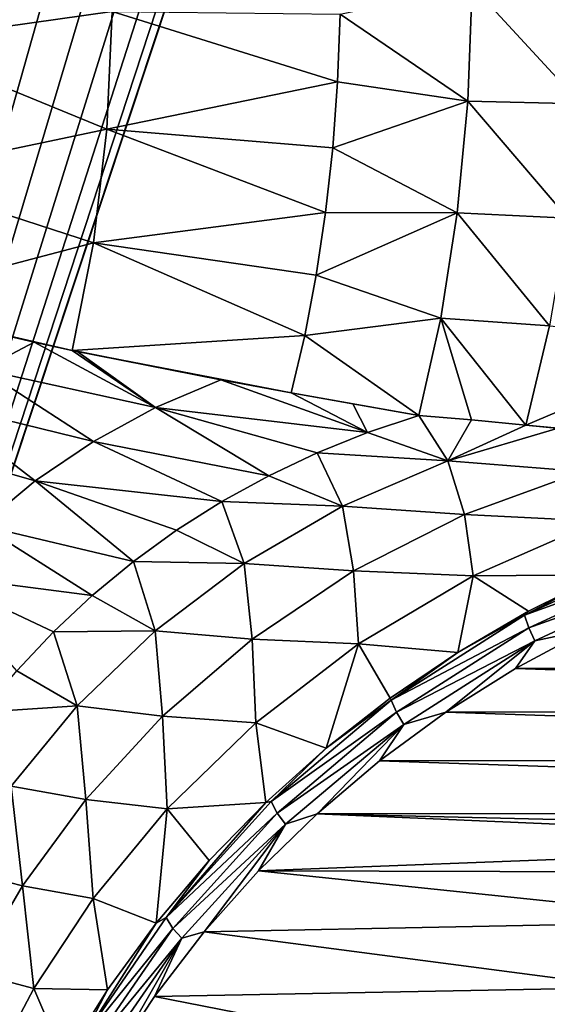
# Model space of a CAD drawing. Header units: metres. Extents: x -23 to 23, y -134 to 23.
# Tile 10 of 88: x -12.39 to -6.46, y -106.68 to -95.6. Entities that reach past the tile are written whole.
import ezdxf

# ---------------------------------------------------------------- set-up
doc = ezdxf.new("R2010")
doc.units = ezdxf.units.M
doc.layers.add('solid_509541_115_SW0003', color=7, linetype='CONTINUOUS')

msp = doc.modelspace()

# ---------------------------------------------------------------- linework, layer by layer
at = {"layer": 'solid_509541_115_SW0003'}
for points in [[(19.216677, -5.149261, 132), (-20.21727, -123.999992, 132), (20.217268, -123.999992, 132)], [(19.216677, -5.149261, 132), (18.380257, -7.613242, 132), (-20.21727, -123.999992, 132)], [(18.380257, -7.613242, 132), (17.229248, -9.947311, 132), (-20.21727, -123.999992, 132)], [(17.229248, -9.947311, 132), (15.783389, -12.111149, 132), (-20.21727, -123.999992, 132)], [(15.783389, -12.111149, 132), (14.067729, -14.067499, 132), (-20.21727, -123.999992, 132)], [(14.067729, -14.067499, 132), (12.110964, -15.783548, 132), (-20.21727, -123.999992, 132)], [(-12.110964, -15.783548, 132), (-14.067729, -14.067499, 132), (-20.21727, -123.999992, 132)], [(12.110964, -15.783548, 132), (9.947301, -17.229231, 132), (-20.21727, -123.999992, 132)], [(-9.947301, -17.229231, 132), (-12.110964, -15.783548, 132), (-20.21727, -123.999992, 132)], [(9.947301, -17.229231, 132), (7.613472, -18.380177, 132), (-20.21727, -123.999992, 132)], [(-7.613472, -18.380177, 132), (-9.947301, -17.229231, 132), (-20.21727, -123.999992, 132)], [(7.613472, -18.380177, 132), (5.148947, -19.216761, 132), (-20.21727, -123.999992, 132)], [(-5.148947, -19.216761, 132), (-7.613472, -18.380177, 132), (-20.21727, -123.999992, 132)], [(5.148947, -19.216761, 132), (2.596868, -19.72439, 132), (-20.21727, -123.999992, 132)], [(-2.596868, -19.72439, 132), (-5.148947, -19.216761, 132), (-20.21727, -123.999992, 132)], [(2.596868, -19.72439, 132), (0, -19.894623, 132), (-20.21727, -123.999992, 132)], [(-2.596868, -19.72439, 132), (-20.21727, -123.999992, 132), (0, -19.894623, 132)], [(-11.351418, -95.50843, 120.549973), (-13.801304, -95.854362, 122.110725), (-13.844262, -94.321365, 122.253868)], [(-8.785698, -95.541039, 119.150124), (-7.299893, -95.221611, 118.517868), (-7.350799, -96.520538, 118.254539)], [(-7.350799, -96.520538, 118.254539), (-7.299893, -95.221611, 118.517868), (-6.079324, -96.547676, 117.727211)], [(-7.299893, -95.221611, 118.517868), (-5.997306, -95.210732, 117.993385), (-6.079324, -96.547676, 117.727211)], [(-11.351418, -95.50843, 120.549973), (-11.409968, -96.835289, 120.276489), (-13.801304, -95.854362, 122.110725)], [(-11.351418, -95.50843, 120.549973), (-8.814585, -96.300125, 118.998573), (-11.409968, -96.835289, 120.276489)], [(-11.351418, -95.50843, 120.549973), (-8.785698, -95.541039, 119.150124), (-8.814585, -96.300125, 118.998573)], [(-8.814585, -96.300125, 118.998573), (-8.785698, -95.541039, 119.150124), (-7.350799, -96.520538, 118.254539)], [(-11.409968, -96.835289, 120.276489), (-13.896025, -97.35466, 121.777252), (-13.801304, -95.854362, 122.110725)], [(-11.409968, -96.835289, 120.276489), (-8.814585, -96.300125, 118.998573), (-8.869367, -97.045486, 118.794655)], [(-8.869367, -97.045486, 118.794655), (-8.814585, -96.300125, 118.998573), (-7.350799, -96.520538, 118.254539)], [(-8.869367, -97.045486, 118.794655), (-7.350799, -96.520538, 118.254539), (-7.469747, -97.773361, 117.835686)], [(-7.469747, -97.773361, 117.835686), (-7.350799, -96.520538, 118.254539), (-6.225112, -97.83429, 117.293159)], [(-7.350799, -96.520538, 118.254539), (-6.079324, -96.547676, 117.727211), (-6.225112, -97.83429, 117.293159)], [(-11.409968, -96.835289, 120.276489), (-11.561187, -98.11412, 119.851616), (-13.896025, -97.35466, 121.777252)], [(-11.409968, -96.835289, 120.276489), (-8.949729, -97.772606, 118.539604), (-11.561187, -98.11412, 119.851616)], [(-11.409968, -96.835289, 120.276489), (-8.869367, -97.045486, 118.794655), (-8.949729, -97.772606, 118.539604)], [(-8.949729, -97.772606, 118.539604), (-8.869367, -97.045486, 118.794655), (-7.469747, -97.773361, 117.835686)], [(-11.561187, -98.11412, 119.851616), (-14.126969, -98.787483, 121.261749), (-13.896025, -97.35466, 121.777252)], [(-11.561187, -98.11412, 119.851616), (-8.949729, -97.772606, 118.539604), (-9.055196, -98.477089, 118.234955)], [(-9.055196, -98.477089, 118.234955), (-8.949729, -97.772606, 118.539604), (-7.469747, -97.773361, 117.835686)], [(-9.055196, -98.477089, 118.234955), (-7.469747, -97.773361, 117.835686), (-7.654644, -98.958031, 117.268669)], [(-7.654644, -98.958031, 117.268669), (-7.469747, -97.773361, 117.835686), (-6.431951, -99.046555, 116.699333)], [(-7.469747, -97.773361, 117.835686), (-6.225112, -97.83429, 117.293159), (-6.431951, -99.046555, 116.699333)], [(-11.561187, -98.11412, 119.851616), (-11.801638, -99.321938, 119.282372), (-14.126969, -98.787483, 121.261749)], [(-11.561187, -98.11412, 119.851616), (-9.185139, -99.154678, 117.882553), (-11.801638, -99.321938, 119.282372)], [(-11.561187, -98.11412, 119.851616), (-9.055196, -98.477089, 118.234955), (-9.185139, -99.154678, 117.882553)], [(-9.185139, -99.154678, 117.882553), (-9.055196, -98.477089, 118.234955), (-7.654644, -98.958031, 117.268669)], [(-11.801638, -99.321938, 119.282372), (-14.09255, -98.796165, 121.230286), (-14.126969, -98.787483, 121.261749)], [(-14.09255, -98.796165, 121.230286), (-12.228964, -99.230904, 119.624489), (-12.813972, -99.538887, 119.836014)], [(-11.801638, -99.321938, 119.282372), (-12.228964, -99.230904, 119.624489), (-14.09255, -98.796165, 121.230286)], [(-9.185139, -99.154678, 117.882553), (-7.654644, -98.958031, 117.268669), (-7.902237, -100.053711, 116.563454)], [(-7.654644, -98.958031, 117.268669), (-7.306303, -100.104576, 116.254654), (-7.902237, -100.053711, 116.563454)], [(-7.654644, -98.958031, 117.268669), (-6.695985, -100.16188, 115.95681), (-7.306303, -100.104576, 116.254654)], [(-7.654644, -98.958031, 117.268669), (-6.431951, -99.046555, 116.699333), (-6.695985, -100.16188, 115.95681)], [(-4.477404, -99.224205, 115.947395), (-6.695985, -100.16188, 115.95681), (-6.431951, -99.046555, 116.699333)], [(-10.863392, -99.965462, 118.246864), (-12.813972, -99.538887, 119.836014), (-12.228964, -99.230904, 119.624489)], [(-11.801638, -99.321938, 119.282372), (-10.863392, -99.965462, 118.246864), (-12.228964, -99.230904, 119.624489)], [(-9.185139, -99.154678, 117.882553), (-9.338786, -99.80127, 117.48452), (-11.801638, -99.321938, 119.282372)], [(-9.185139, -99.154678, 117.882553), (-7.902237, -100.053711, 116.563454), (-9.338786, -99.80127, 117.48452)], [(-4.477404, -99.224205, 115.947395), (-4.66724, -100.363716, 115.111412), (-6.695985, -100.16188, 115.95681)], [(-11.801638, -99.321938, 119.282372), (-11.749849, -99.332787, 119.241547), (-10.863392, -99.965462, 118.246864)], [(-11.801638, -99.321938, 119.282372), (-10.128674, -99.655495, 118.029465), (-11.749849, -99.332787, 119.241547)], [(-9.338786, -99.80127, 117.48452), (-10.128674, -99.655495, 118.029465), (-11.801638, -99.321938, 119.282372)], [(-11.749849, -99.332787, 119.241547), (-10.128674, -99.655495, 118.029465), (-10.863392, -99.965462, 118.246864)], [(-11.560132, -100.347191, 118.476494), (-13.36822, -99.903915, 120.058937), (-12.813972, -99.538887, 119.836014)], [(-10.863392, -99.965462, 118.246864), (-11.560132, -100.347191, 118.476494), (-12.813972, -99.538887, 119.836014)], [(-8.479378, -100.246666, 116.688118), (-10.863392, -99.965462, 118.246864), (-10.128674, -99.655495, 118.029465)], [(-9.338786, -99.80127, 117.48452), (-8.479378, -100.246666, 116.688118), (-10.128674, -99.655495, 118.029465)], [(-9.338786, -99.80127, 117.48452), (-8.644316, -99.925224, 117.028183), (-8.479378, -100.246666, 116.688118)], [(-9.338786, -99.80127, 117.48452), (-7.902237, -100.053711, 116.563454), (-8.644316, -99.925224, 117.028183)], [(-12.216319, -100.791229, 118.723198), (-13.887411, -100.319107, 120.295166), (-13.36822, -99.903915, 120.058937)], [(-11.560132, -100.347191, 118.476494), (-12.216319, -100.791229, 118.723198), (-13.36822, -99.903915, 120.058937)], [(-9.589684, -100.732536, 116.968491), (-11.560132, -100.347191, 118.476494), (-10.863392, -99.965462, 118.246864)], [(-9.043039, -100.473366, 116.823479), (-9.589684, -100.732536, 116.968491), (-10.863392, -99.965462, 118.246864)], [(-8.479378, -100.246666, 116.688118), (-9.043039, -100.473366, 116.823479), (-10.863392, -99.965462, 118.246864)], [(-8.644316, -99.925224, 117.028183), (-7.902237, -100.053711, 116.563454), (-8.479378, -100.246666, 116.688118)], [(-7.574024, -100.563995, 116.015831), (-8.479378, -100.246666, 116.688118), (-7.902237, -100.053711, 116.563454)], [(-7.574024, -100.563995, 116.015831), (-7.902237, -100.053711, 116.563454), (-7.306303, -100.104576, 116.254654)], [(-7.574024, -100.563995, 116.015831), (-7.306303, -100.104576, 116.254654), (-6.695985, -100.16188, 115.95681)], [(-6.332996, -100.197937, 115.788521), (-7.574024, -100.563995, 116.015831), (-6.695985, -100.16188, 115.95681)], [(-6.059224, -100.683113, 115.305473), (-7.574024, -100.563995, 116.015831), (-6.332996, -100.197937, 115.788521)], [(-4.66724, -100.363716, 115.111412), (-6.332996, -100.197937, 115.788521), (-6.695985, -100.16188, 115.95681)], [(-12.216319, -100.791229, 118.723198), (-12.823119, -101.292786, 118.981995), (-13.887411, -100.319107, 120.295166)], [(-10.11817, -101.023727, 117.122581), (-12.216319, -100.791229, 118.723198), (-11.560132, -100.347191, 118.476494)], [(-9.589684, -100.732536, 116.968491), (-10.11817, -101.023727, 117.122581), (-11.560132, -100.347191, 118.476494)], [(-7.574024, -100.563995, 116.015831), (-9.043039, -100.473366, 116.823479), (-8.479378, -100.246666, 116.688118)], [(-8.760603, -101.075645, 116.284134), (-9.589684, -100.732536, 116.968491), (-9.043039, -100.473366, 116.823479)], [(-7.574024, -100.563995, 116.015831), (-8.760603, -101.075645, 116.284134), (-9.043039, -100.473366, 116.823479)], [(-7.38623, -101.168037, 115.538887), (-8.760603, -101.075645, 116.284134), (-7.574024, -100.563995, 116.015831)], [(-6.059224, -100.683113, 115.305473), (-7.38623, -101.168037, 115.538887), (-7.574024, -100.563995, 116.015831)], [(-6.059224, -100.683113, 115.305473), (-5.885933, -101.245148, 114.868935), (-7.38623, -101.168037, 115.538887)], [(-11.112571, -101.698448, 117.454369), (-12.823119, -101.292786, 118.981995), (-12.216319, -100.791229, 118.723198)], [(-10.626489, -101.346077, 117.284874), (-11.112571, -101.698448, 117.454369), (-12.216319, -100.791229, 118.723198)], [(-10.11817, -101.023727, 117.122581), (-10.626489, -101.346077, 117.284874), (-12.216319, -100.791229, 118.723198)], [(-8.760603, -101.075645, 116.284134), (-10.11817, -101.023727, 117.122581), (-9.589684, -100.732536, 116.968491)], [(-9.866571, -101.719315, 116.588478), (-10.626489, -101.346077, 117.284874), (-10.11817, -101.023727, 117.122581)], [(-8.760603, -101.075645, 116.284134), (-9.866571, -101.719315, 116.588478), (-10.11817, -101.023727, 117.122581)], [(-8.635002, -101.803734, 115.814392), (-9.866571, -101.719315, 116.588478), (-8.760603, -101.075645, 116.284134)], [(-7.38623, -101.168037, 115.538887), (-8.635002, -101.803734, 115.814392), (-8.760603, -101.075645, 116.284134)], [(-7.38623, -101.168037, 115.538887), (-7.287875, -101.859604, 115.100159), (-8.635002, -101.803734, 115.814392)], [(-7.38623, -101.168037, 115.538887), (-5.885933, -101.245148, 114.868935), (-7.287875, -101.859604, 115.100159)], [(-11.575273, -102.080223, 117.630264), (-13.37367, -101.845695, 119.247444), (-12.823119, -101.292786, 118.981995)], [(-11.112571, -101.698448, 117.454369), (-11.575273, -102.080223, 117.630264), (-12.823119, -101.292786, 118.981995)], [(-9.866571, -101.719315, 116.588478), (-11.112571, -101.698448, 117.454369), (-10.626489, -101.346077, 117.284874)], [(-5.841065, -101.845909, 114.495728), (-7.287875, -101.859604, 115.100159), (-5.885933, -101.245148, 114.868935)], [(-5.089241, -101.557327, 114.398094), (-6.71238, -102.300842, 114.6008), (-5.841065, -101.845909, 114.495728)], [(-5.053922, -101.701576, 114.334587), (-6.71238, -102.300842, 114.6008), (-5.089241, -101.557327, 114.398094)], [(-10.867041, -102.475883, 116.918266), (-11.575273, -102.080223, 117.630264), (-11.112571, -101.698448, 117.454369)], [(-9.866571, -101.719315, 116.588478), (-10.867041, -102.475883, 116.918266), (-11.112571, -101.698448, 117.454369)], [(-9.775143, -102.569649, 116.122238), (-10.867041, -102.475883, 116.918266), (-9.866571, -101.719315, 116.588478)], [(-8.635002, -101.803734, 115.814392), (-9.775143, -102.569649, 116.122238), (-9.866571, -101.719315, 116.588478)], [(-5.053922, -101.701576, 114.334587), (-6.66404, -102.44429, 114.535172), (-6.71238, -102.300842, 114.6008)], [(-5.003691, -101.852898, 114.310883), (-6.66404, -102.44429, 114.535172), (-5.053922, -101.701576, 114.334587)], [(-12.013076, -102.490456, 117.811569), (-12.424761, -102.928329, 117.997284), (-13.37367, -101.845695, 119.247444)], [(-11.575273, -102.080223, 117.630264), (-12.013076, -102.490456, 117.811569), (-13.37367, -101.845695, 119.247444)], [(-8.635002, -101.803734, 115.814392), (-8.580632, -102.625076, 115.371063), (-9.775143, -102.569649, 116.122238)], [(-8.635002, -101.803734, 115.814392), (-7.287875, -101.859604, 115.100159), (-8.580632, -102.625076, 115.371063)], [(-7.462916, -102.720436, 114.729843), (-8.580632, -102.625076, 115.371063), (-7.287875, -101.859604, 115.100159)], [(-6.66705, -102.25589, 114.604797), (-7.462916, -102.720436, 114.729843), (-7.287875, -101.859604, 115.100159)], [(-5.841065, -101.845909, 114.495728), (-6.66705, -102.25589, 114.604797), (-7.287875, -101.859604, 115.100159)], [(-6.71238, -102.300842, 114.6008), (-6.66705, -102.25589, 114.604797), (-5.841065, -101.845909, 114.495728)], [(-5.003691, -101.852898, 114.310883), (-6.595832, -102.591377, 114.509155), (-6.66404, -102.44429, 114.535172)], [(-5.003691, -101.852898, 114.310883), (-5.995645, -102.462952, 114.452515), (-6.595832, -102.591377, 114.509155)], [(-10.867041, -102.475883, 116.918266), (-12.013076, -102.490456, 117.811569), (-11.575273, -102.080223, 117.630264)], [(-6.71238, -102.300842, 114.6008), (-8.21268, -103.255722, 114.854836), (-7.462916, -102.720436, 114.729843)], [(-6.66404, -102.44429, 114.535172), (-8.21268, -103.255722, 114.854836), (-6.71238, -102.300842, 114.6008)], [(-6.71238, -102.300842, 114.6008), (-7.462916, -102.720436, 114.729843), (-6.66705, -102.25589, 114.604797)], [(-6.66404, -102.44429, 114.535172), (-8.153501, -103.393845, 114.788742), (-8.21268, -103.255722, 114.854836)], [(-6.595832, -102.591377, 114.509155), (-8.153501, -103.393845, 114.788742), (-6.66404, -102.44429, 114.535172)], [(-11.744073, -103.320335, 117.26133), (-12.424761, -102.928329, 117.997284), (-12.013076, -102.490456, 117.811569)], [(-10.867041, -102.475883, 116.918266), (-11.744073, -103.320335, 117.26133), (-12.013076, -102.490456, 117.811569)], [(-10.783753, -103.437576, 116.450554), (-11.744073, -103.320335, 117.26133), (-10.867041, -102.475883, 116.918266)], [(-9.775143, -102.569649, 116.122238), (-10.783753, -103.437576, 116.450554), (-10.867041, -102.475883, 116.918266)], [(-9.775143, -102.569649, 116.122238), (-9.735401, -103.510742, 115.670677), (-10.783753, -103.437576, 116.450554)], [(-9.775143, -102.569649, 116.122238), (-8.580632, -102.625076, 115.371063), (-9.735401, -103.510742, 115.670677)], [(-6.813269, -102.901131, 114.569923), (-5.995645, -102.462952, 114.452515), (6.797197, -102.891464, 114.567337)], [(-6.595832, -102.591377, 114.509155), (-5.995645, -102.462952, 114.452515), (-6.813269, -102.901131, 114.569923)], [(-8.942733, -103.798935, 115.022903), (-9.735401, -103.510742, 115.670677), (-8.580632, -102.625076, 115.371063)], [(-8.222819, -103.236031, 114.869537), (-8.942733, -103.798935, 115.022903), (-8.580632, -102.625076, 115.371063)], [(-7.462916, -102.720436, 114.729843), (-8.222819, -103.236031, 114.869537), (-8.580632, -102.625076, 115.371063)], [(-6.595832, -102.591377, 114.509155), (-8.070463, -103.530945, 114.760696), (-8.153501, -103.393845, 114.788742)], [(-6.595832, -102.591377, 114.509155), (-7.596555, -103.394196, 114.702042), (-8.070463, -103.530945, 114.760696)], [(-6.595832, -102.591377, 114.509155), (-6.813269, -102.901131, 114.569923), (-7.596555, -103.394196, 114.702042)], [(-8.21268, -103.255722, 114.854836), (-8.222819, -103.236031, 114.869537), (-7.462916, -102.720436, 114.729843)], [(-7.596555, -103.394196, 114.702042), (-6.813269, -102.901131, 114.569923), (7.581792, -103.383865, 114.699272)], [(-6.813269, -102.901131, 114.569923), (6.797197, -102.891464, 114.567337), (7.581792, -103.383865, 114.699272)], [(-11.744073, -103.320335, 117.26133), (-12.810069, -103.394211, 118.186821), (-12.424761, -102.928329, 117.997284)], [(-11.744073, -103.320335, 117.26133), (-12.487699, -104.22393, 117.604874), (-12.810069, -103.394211, 118.186821)], [(-11.646626, -104.374199, 116.786346), (-12.487699, -104.22393, 117.604874), (-11.744073, -103.320335, 117.26133)], [(-10.783753, -103.437576, 116.450554), (-11.646626, -104.374199, 116.786346), (-11.744073, -103.320335, 117.26133)], [(-8.21268, -103.255722, 114.854836), (-9.564038, -104.398064, 115.155693), (-8.942733, -103.798935, 115.022903)], [(-8.153501, -103.393845, 114.788742), (-9.564038, -104.398064, 115.155693), (-8.21268, -103.255722, 114.854836)], [(-8.21268, -103.255722, 114.854836), (-8.942733, -103.798935, 115.022903), (-8.222819, -103.236031, 114.869537)], [(-10.783753, -103.437576, 116.450554), (-10.732781, -104.478844, 115.986275), (-11.646626, -104.374199, 116.786346)], [(-10.783753, -103.437576, 116.450554), (-9.735401, -103.510742, 115.670677), (-10.732781, -104.478844, 115.986275)], [(-8.153501, -103.393845, 114.788742), (-9.496392, -104.52832, 115.090302), (-9.564038, -104.398064, 115.155693)], [(-8.070463, -103.530945, 114.760696), (-9.496392, -104.52832, 115.090302), (-8.153501, -103.393845, 114.788742)], [(-8.341905, -103.939674, 114.848198), (-7.596555, -103.394196, 114.702042), (8.32845, -103.928802, 114.845291)], [(-8.070463, -103.530945, 114.760696), (-7.596555, -103.394196, 114.702042), (-8.341905, -103.939674, 114.848198)], [(-7.596555, -103.394196, 114.702042), (7.581792, -103.383865, 114.699272), (8.32845, -103.928802, 114.845291)], [(-9.620651, -104.406929, 115.189255), (-10.732781, -104.478844, 115.986275), (-9.735401, -103.510742, 115.670677)], [(-8.942733, -103.798935, 115.022903), (-9.620651, -104.406929, 115.189255), (-9.735401, -103.510742, 115.670677)], [(-8.070463, -103.530945, 114.760696), (-9.402083, -104.652, 115.060463), (-9.496392, -104.52832, 115.090302)], [(-8.070463, -103.530945, 114.760696), (-9.046107, -104.535133, 115.007751), (-9.402083, -104.652, 115.060463)], [(-8.070463, -103.530945, 114.760696), (-8.341905, -103.939674, 114.848198), (-9.046107, -104.535133, 115.007751)], [(-9.564038, -104.398064, 115.155693), (-9.620651, -104.406929, 115.189255), (-8.942733, -103.798935, 115.022903)], [(-9.046107, -104.535133, 115.007751), (-8.341905, -103.939674, 114.848198), (9.033964, -104.523849, 115.00473)], [(-8.341905, -103.939674, 114.848198), (8.32845, -103.928802, 114.845291), (9.033964, -104.523849, 115.00473)], [(-12.359422, -105.344788, 117.116699), (-13.096935, -105.157433, 117.936623), (-12.487699, -104.22393, 117.604874)], [(-11.646626, -104.374199, 116.786346), (-12.359422, -105.344788, 117.116699), (-12.487699, -104.22393, 117.604874)], [(-11.646626, -104.374199, 116.786346), (-11.564143, -105.4888, 116.304619), (-12.359422, -105.344788, 117.116699)], [(-11.646626, -104.374199, 116.786346), (-10.732781, -104.478844, 115.986275), (-11.564143, -105.4888, 116.304619)], [(-9.564038, -104.398064, 115.155693), (-10.744128, -105.703705, 115.498291), (-9.620651, -104.406929, 115.189255)], [(-9.496392, -104.52832, 115.090302), (-10.744128, -105.703705, 115.498291), (-9.564038, -104.398064, 115.155693)], [(-10.744128, -105.703705, 115.498291), (-10.258467, -105.062454, 115.369209), (-9.620651, -104.406929, 115.189255)], [(-9.620651, -104.406929, 115.189255), (-10.258467, -105.062454, 115.369209), (-10.732781, -104.478844, 115.986275)], [(-10.854663, -105.766815, 115.563004), (-11.564143, -105.4888, 116.304619), (-10.732781, -104.478844, 115.986275)], [(-10.258467, -105.062454, 115.369209), (-10.854663, -105.766815, 115.563004), (-10.732781, -104.478844, 115.986275)], [(-9.496392, -104.52832, 115.090302), (-10.670005, -105.824928, 115.434395), (-10.744128, -105.703705, 115.498291)], [(-9.402083, -104.652, 115.060463), (-10.670005, -105.824928, 115.434395), (-9.496392, -104.52832, 115.090302)], [(-1.474164, -104.863197, 115.095657), (-9.705934, -105.178062, 115.180023), (-9.046107, -104.535133, 115.007751)], [(-9.402083, -104.652, 115.060463), (-9.046107, -104.535133, 115.007751), (-9.705934, -105.178062, 115.180023)], [(0, -104.751114, 115.065628), (-9.046107, -104.535133, 115.007751), (9.033964, -104.523849, 115.00473)], [(0, -104.751114, 115.065628), (-1.474164, -104.863197, 115.095657), (-9.046107, -104.535133, 115.007751)], [(-9.402083, -104.652, 115.060463), (-10.56773, -105.933395, 115.402962), (-10.670005, -105.824928, 115.434395)], [(-9.402083, -104.652, 115.060463), (-10.316936, -105.864693, 115.364006), (-10.56773, -105.933395, 115.402962)], [(-9.402083, -104.652, 115.060463), (-9.705934, -105.178062, 115.180023), (-10.316936, -105.864693, 115.364006)], [(-1.474164, -104.863197, 115.095657), (-2.911768, -105.196587, 115.18499), (-9.705934, -105.178062, 115.180023)], [(-10.744128, -105.703705, 115.498291), (-10.854663, -105.766815, 115.563004), (-10.258467, -105.062454, 115.369209)], [(-12.359422, -105.344788, 117.116699), (-12.92852, -106.317093, 117.430008), (-13.096935, -105.157433, 117.936623)], [(-4.277817, -105.743111, 115.331429), (-10.316936, -105.864693, 115.364006), (-9.705934, -105.178062, 115.180023)], [(-2.911768, -105.196587, 115.18499), (-4.277817, -105.743111, 115.331429), (-9.705934, -105.178062, 115.180023)], [(-12.359422, -105.344788, 117.116699), (-12.232857, -106.501808, 116.613358), (-12.92852, -106.317093, 117.430008)], [(-12.359422, -105.344788, 117.116699), (-11.564143, -105.4888, 116.304619), (-12.232857, -106.501808, 116.613358)], [(-11.403808, -106.517365, 115.769753), (-12.232857, -106.501808, 116.613358), (-11.564143, -105.4888, 116.304619)], [(-10.854663, -105.766815, 115.563004), (-11.403808, -106.517365, 115.769753), (-11.564143, -105.4888, 116.304619)], [(-10.744128, -105.703705, 115.498291), (-11.732903, -107.147835, 115.877045), (-10.854663, -105.766815, 115.563004)], [(-10.670005, -105.824928, 115.434395), (-11.732903, -107.147835, 115.877045), (-10.744128, -105.703705, 115.498291)], [(-11.732903, -107.147835, 115.877045), (-11.403808, -106.517365, 115.769753), (-10.854663, -105.766815, 115.563004)], [(-4.277817, -105.743111, 115.331429), (-5.538721, -106.489479, 115.531418), (-10.316936, -105.864693, 115.364006)], [(-10.670005, -105.824928, 115.434395), (-11.653813, -107.259819, 115.815109), (-11.732903, -107.147835, 115.877045)], [(-10.56773, -105.933395, 115.402962), (-11.653813, -107.259819, 115.815109), (-10.670005, -105.824928, 115.434395)], [(-5.538721, -106.489479, 115.531418), (-10.875174, -106.590714, 115.558548), (-10.316936, -105.864693, 115.364006)], [(-10.56773, -105.933395, 115.402962), (-10.316936, -105.864693, 115.364006), (-10.875174, -106.590714, 115.558548)], [(-10.56773, -105.933395, 115.402962), (-11.546474, -107.352562, 115.782272), (-11.653813, -107.259819, 115.815109)], [(-10.56773, -105.933395, 115.402962), (-11.377724, -107.35199, 115.762527), (-11.546474, -107.352562, 115.782272)], [(-10.56773, -105.933395, 115.402962), (-10.875174, -106.590714, 115.558548), (-11.377724, -107.35199, 115.762527)], [(-12.92852, -106.317093, 117.430008), (-12.232857, -106.501808, 116.613358), (-12.753482, -107.485085, 116.902229)], [(-11.891624, -107.294342, 115.983925), (-12.753482, -107.485085, 116.902229), (-12.232857, -106.501808, 116.613358)], [(-11.403808, -106.517365, 115.769753), (-11.891624, -107.294342, 115.983925), (-12.232857, -106.501808, 116.613358)], [(-11.732903, -107.147835, 115.877045), (-11.891624, -107.294342, 115.983925), (-11.403808, -106.517365, 115.769753)], [(-5.538721, -106.489479, 115.531418), (-6.66297, -107.416977, 115.779945), (-10.875174, -106.590714, 115.558548)], [(-6.41111, -107.394783, 114.925064), (-6.66297, -107.416977, 115.779945), (-5.538721, -106.489479, 115.531418)], [(-6.66297, -107.416977, 115.779945), (-11.377724, -107.35199, 115.762527), (-10.875174, -106.590714, 115.558548)]]:
    msp.add_3dface(points, dxfattribs=at)

doc.saveas('drawing.dxf')
